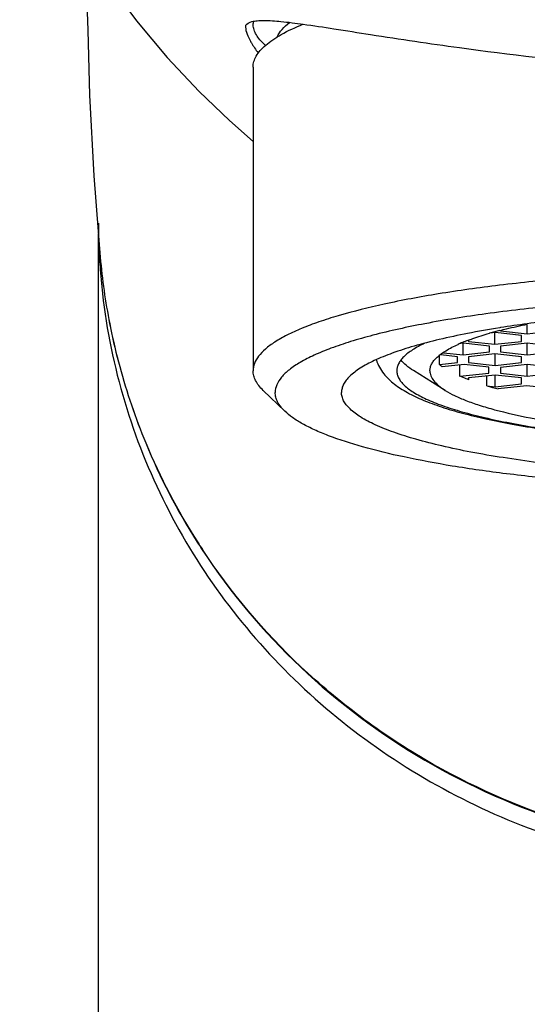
# Model space of a CAD drawing. Header units: millimetres. Extents: x 601 to 1195, y -13 to 407.
# Tile 4 of 17: x 708 to 717, y 325 to 341. Entities that reach past the tile are written whole.
import ezdxf

# ---------------------------------------------------------------- set-up
doc = ezdxf.new("R2010")
doc.units = ezdxf.units.MM
doc.header["$LTSCALE"] = 0.1
doc.layers.add('DEF_LAYER_ASSEM_MEMBER', color=7, linetype='Continuous')

msp = doc.modelspace()

# ---------------------------------------------------------------- linework, layer by layer
at = {"color": 7, "linetype": 'Continuous'}
for p, q in [((709.5972, 338.7622), (709.7118, 337.3106)), ((709.6753, 271.1374), (709.6753, 337.7739)), ((716.9501, 336.0842), (716.9501, 336.2431)), ((716.408, 336.1028), (716.3193, 336.0931)), ((716.4029, 335.9045), (716.4029, 336.1028)), ((716.8554, 336.0534), (716.408, 336.1028)), ((716.5001, 336.1384), (716.5001, 336.1338)), ((716.5001, 336.1338), (716.9501, 336.0842)), ((716.8554, 335.9542), (716.8554, 336.0534)), ((716.9501, 336.0842), (717.4001, 336.1338)), ((715.8626, 335.9231), (715.8252, 335.919)), ((715.8626, 335.7248), (715.8626, 335.9231)), ((716.3126, 335.8735), (715.8626, 335.9231)), ((715.9555, 335.9728), (715.9555, 335.954)), ((715.9555, 335.954), (716.4029, 335.9045)), ((716.3126, 335.7744), (716.3126, 335.8735)), ((716.4029, 335.9045), (716.8554, 335.9542)), ((716.9501, 335.9231), (716.5001, 335.8735)), ((716.5001, 335.8735), (716.5001, 335.7744)), ((716.9501, 335.7248), (716.9501, 335.9231)), ((717.4001, 335.8735), (716.9501, 335.9231)), ((715.4609, 335.5607), (715.4609, 335.7273)), ((715.7676, 335.6937), (715.4846, 335.7247)), ((715.5287, 335.7616), (715.8626, 335.7248)), ((715.7676, 335.5946), (715.7676, 335.6937)), ((715.8626, 335.7248), (716.3126, 335.7744)), ((716.4029, 335.7434), (715.9555, 335.694)), ((715.9555, 335.694), (715.9555, 335.5948)), ((716.8554, 335.6937), (716.4029, 335.7434)), ((716.408, 335.5451), (716.408, 335.7434)), ((716.5001, 335.7744), (716.9501, 335.7248)), ((716.8554, 335.5946), (716.8554, 335.6937)), ((716.9501, 335.7248), (717.4001, 335.7744)), ((715.4609, 335.5607), (715.7676, 335.5946)), ((715.8831, 335.5646), (715.5093, 335.5243)), ((715.8105, 335.3619), (715.8105, 335.5567)), ((716.2996, 335.5155), (715.8831, 335.5646)), ((715.9555, 335.5948), (716.408, 335.5451)), ((716.2996, 335.4146), (716.2996, 335.5155)), ((716.408, 335.5451), (716.8554, 335.5946)), ((716.9501, 335.5637), (716.5001, 335.5141)), ((716.5001, 335.5141), (716.5001, 335.415)), ((716.9501, 335.3654), (716.9501, 335.5637)), ((717.4001, 335.5141), (716.9501, 335.5637)), ((715.5608, 335.1221), (715.0227, 335.4589)), ((715.8105, 335.3619), (716.2996, 335.4146)), ((716.4063, 335.384), (715.9563, 335.3344)), ((715.9563, 335.3344), (715.9563, 335.3034)), ((716.2653, 335.2012), (716.2653, 335.3685)), ((716.4063, 335.1857), (716.4063, 335.384)), ((716.8563, 335.3344), (716.4063, 335.384)), ((716.5001, 335.415), (716.9501, 335.3654)), ((716.8563, 335.2353), (716.8563, 335.3344)), ((716.9501, 335.3654), (717.4001, 335.415)), ((716.2653, 335.2012), (716.4063, 335.1857)), ((716.4063, 335.1857), (716.8563, 335.2353)), ((716.9411, 335.2018), (716.4605, 335.1472)), ((717.4084, 335.1516), (716.9411, 335.2018))]:
    msp.add_line(p, q, dxfattribs=at)
for points in [[(708.3388, 344.7329), (708.4848, 344.4298), (708.6016, 344.1893), (708.7374, 343.9164), (708.8975, 343.6062), (709.0786, 343.2724), (709.2863, 342.9108), (709.5405, 342.4972), (709.8753, 341.9965), (710.3214, 341.3952), (710.8437, 340.7693), (711.3845, 340.1924), (711.8981, 339.7001), (712.3001, 339.3482)], [(709.4729, 341.85), (709.4924, 341.2328), (709.5258, 340.1345), (709.5972, 338.7622)]]:
    msp.add_lwpolyline(points, dxfattribs=at)
for centre, radius, start, end in [((720.1951, 337.9603), 10.5198, 180.0102, 183.54412), ((720.2089, 337.961), 10.5336, 183.54371, 184.60679), ((720.2931, 338.3166), 10.629, 185.43054, 191.56733), ((720.282, 338.3015), 10.6157, 185.34855, 191.49944), ((720.3314, 338.3142), 10.6666, 191.51355, 198.79814), ((720.3497, 338.3291), 10.687, 191.57234, 198.84214), ((718.0448, 330.0204), 6.3142, 105.10407, 105.94871), ((718.2199, 329.3752), 6.9826, 104.35917, 105.11189), ((716.8677, 333.4754), 2.6615, 112.4597, 114.13876), ((717.0571, 333.0201), 3.1546, 110.67302, 112.47866), ((718.1078, 341.4812), 6.5447, 253.64887, 255.42193), ((720.4035, 338.3382), 10.7426, 198.79534, 202.47254), ((720.3544, 338.331), 10.6921, 198.84353, 202.53785), ((720.5213, 338.389), 10.8709, 202.4829, 212.49975), ((720.5548, 338.4226), 10.9123, 202.57873, 212.55467), ((720.62, 338.4462), 10.9849, 212.47467, 213.26997), ((720.6549, 338.4841), 11.0298, 212.54417, 213.33606)]:
    msp.add_arc(centre, radius, start, end, dxfattribs=at)
for points, knots in [([(712.1703, 341.3138), (712.1944, 341.3489), (712.2684, 341.3818), (712.3762, 341.3978), (712.542, 341.4039), (712.802, 341.3835), (713.0235, 341.3549), (713.1484, 341.3373)], [0, 0, 0, 0, 0.1276979, 0.2186656, 0.3310844, 0.6221341, 1, 1, 1, 1]), ([(713.1484, 341.3373), (713.3232, 341.3127), (713.7048, 341.2537), (714.5875, 341.1138), (715.297, 341.0084), (715.7998, 340.9385)], [0, 0, 0, 0, 0.1975062, 0.4319782, 1, 1, 1, 1]), ([(712.1703, 341.3138), (712.1688, 341.2768), (712.1846, 341.1916), (712.2196, 341.114), (712.2418, 341.0717)], [0, 0, 0, 0, 0.4365769, 1, 1, 1, 1]), ([(712.2418, 341.0717), (712.2509, 341.0544), (712.2938, 340.9778), (712.3437, 340.9052), (712.3844, 340.8504)], [0, 0, 0, 0, 0.2229234, 1, 1, 1, 1]), ([(715.7998, 340.9385), (716.6565, 340.8193), (718.485, 340.6156), (721.2979, 340.5035), (724.1112, 340.6152), (725.9401, 340.8188), (726.797, 340.9379)], [0, 0, 0, 0, 0.2351861, 0.4999537, 0.7647462, 1, 1, 1, 1]), ([(709.7093, 337.115), (709.7594, 336.4924), (709.972, 335.2508), (710.6153, 333.4714), (711.5651, 331.821), (713.2044, 329.8529), (715.8735, 327.9409), (718.3986, 327.1824), (719.6878, 327.0107)], [0, 0, 0, 0, 0.1224109, 0.2453099, 0.3689808, 0.4936187, 0.7451364, 1, 1, 1, 1]), ([(716.4882, 336.1397), (716.5248, 336.1491), (716.679, 336.1874), (716.8344, 336.2212), (716.9531, 336.245)], [0, 0, 0, 0, 0.23766, 1, 1, 1, 1]), ([(715.9434, 335.9716), (715.9714, 335.9822), (716.0922, 336.0261), (716.215, 336.0644), (716.3098, 336.0915)], [0, 0, 0, 0, 0.2330066, 1, 1, 1, 1]), ([(715.21, 335.9223), (715.1395, 335.8888), (715.015, 335.8225), (714.8802, 335.7217), (714.8049, 335.638), (714.7664, 335.5781), (714.7429, 335.5174), (714.7376, 335.4759), (714.7376, 335.4559)], [0, 0, 0, 0, 0.3371179, 0.6077626, 0.7209184, 0.8217601, 0.9133964, 1, 1, 1, 1]), ([(715.3001, 335.4559), (715.3001, 335.4752), (715.3056, 335.5153), (715.3295, 335.5739), (715.3686, 335.6316), (715.4454, 335.7123), (715.5823, 335.8089), (715.708, 335.8722), (715.7793, 335.9042)], [0, 0, 0, 0, 0.0844366, 0.1743028, 0.2740193, 0.3867962, 0.6588783, 1, 1, 1, 1]), ([(714.3911, 335.638), (714.4173, 335.5544), (714.4828, 335.4377), (714.5989, 335.31), (714.6966, 335.2265), (714.804, 335.1516), (714.9646, 335.0566), (715.1946, 334.9493), (715.5066, 334.8354), (715.8631, 334.7305), (716.2637, 334.6339), (716.8776, 334.5117), (717.7351, 334.386), (718.8515, 334.278), (720.0538, 334.2116), (721.3001, 334.1892), (722.5464, 334.2116), (723.7488, 334.278), (724.8651, 334.386), (725.7227, 334.5117), (726.3366, 334.6339), (726.7371, 334.7305), (727.0936, 334.8354), (727.4056, 334.9493), (727.6356, 335.0567), (727.7962, 335.1516), (727.9035, 335.2266), (728.0013, 335.31), (728.1174, 335.4377), (728.1829, 335.5544), (728.2091, 335.638)], [0, 0, 0, 0, 0.0180858, 0.0268613, 0.0355934, 0.0445362, 0.0538573, 0.0740662, 0.0968172, 0.1223607, 0.1507276, 0.1818327, 0.2515266, 0.3295042, 0.4132676, 0.4999996, 0.5867316, 0.6704949, 0.748472, 0.8181655, 0.8492703, 0.8776371, 0.9031798, 0.9259305, 0.9461391, 0.9554598, 0.9644042, 0.9731359, 0.9819058, 1, 1, 1, 1]), ([(715.0227, 335.4589), (714.9794, 335.486), (714.9025, 335.54), (714.8351, 335.6062), (714.809, 335.6398)], [0, 0, 0, 0, 0.5458133, 1, 1, 1, 1]), ([(715.5093, 335.5243), (715.505, 335.5273), (715.4886, 335.539), (715.4726, 335.5513), (715.4609, 335.5607)], [0, 0, 0, 0, 0.2574924, 1, 1, 1, 1]), ([(714.7376, 335.4559), (714.7376, 335.4352), (714.7433, 335.3925), (714.7682, 335.33), (714.8089, 335.2684), (714.8887, 335.1822), (715.0314, 335.0788), (715.2507, 334.9654), (715.5271, 334.8563), (715.8583, 334.7525), (716.2414, 334.6551), (716.6731, 334.5651), (717.1491, 334.4834), (717.8579, 334.3839), (718.8189, 334.2882), (720.0353, 334.2191), (721.3001, 334.1958), (722.5649, 334.2191), (723.7813, 334.2882), (724.7423, 334.3839), (725.4511, 334.4834), (725.9271, 334.5651), (726.3588, 334.6551), (726.7419, 334.7525), (727.0731, 334.8563), (727.3495, 334.9654), (727.5688, 335.0788), (727.7114, 335.1822), (727.7913, 335.2684), (727.832, 335.33), (727.8569, 335.3925), (727.8626, 335.4352), (727.8626, 335.4559)], [0, 0, 0, 0, 0.0045083, 0.0092931, 0.0145815, 0.0205407, 0.0348611, 0.0527617, 0.0743777, 0.0996732, 0.1285119, 0.1606883, 0.1959435, 0.2339769, 0.3170035, 0.4067775, 0.5, 0.5932225, 0.6829965, 0.7660231, 0.8040565, 0.8393117, 0.8714881, 0.9003268, 0.9256223, 0.9472383, 0.9651389, 0.9794593, 0.9854185, 0.9907069, 0.9954917, 1, 1, 1, 1]), ([(715.3001, 335.4559), (715.3001, 335.4271), (715.3129, 335.3655), (715.3663, 335.2793), (715.451, 335.1961), (715.5212, 335.1468), (715.5608, 335.1221)], [0, 0, 0, 0, 0.1957454, 0.4171523, 0.6819443, 1, 1, 1, 1]), ([(715.9563, 335.3034), (715.9436, 335.3081), (715.8947, 335.3267), (715.8461, 335.3465), (715.8105, 335.3619)], [0, 0, 0, 0, 0.2592679, 1, 1, 1, 1]), ([(715.5608, 335.1221), (715.6115, 335.0903), (715.7263, 335.0289), (715.9198, 334.9464), (716.1471, 334.8671), (716.5116, 334.7607), (717.0417, 334.6427), (717.7568, 334.5261), (718.5613, 334.4319), (719.7513, 334.3377), (721.3001, 334.2928), (722.8489, 334.3377), (724.0389, 334.4319), (724.8434, 334.5261), (725.5585, 334.6427), (726.0886, 334.7607), (726.4531, 334.8671), (726.6804, 334.9464), (726.8739, 335.0289), (726.9887, 335.0903), (727.0394, 335.1221)], [0, 0, 0, 0, 0.0153698, 0.033367, 0.053993, 0.0771901, 0.1308853, 0.193384, 0.2632754, 0.3389109, 0.5, 0.6610891, 0.7367246, 0.806616, 0.8691147, 0.9228099, 0.946007, 0.966633, 0.9846302, 1, 1, 1, 1]), ([(711.4356, 332.4201), (711.9114, 331.6949), (713.0455, 330.3456), (715.1695, 328.7602), (717.6154, 327.6789), (720.2533, 327.1582), (722.9458, 327.224), (725.5528, 327.8733), (727.9368, 329.0719), (729.3038, 330.2058), (729.9077, 330.8384)], [0, 0, 0, 0, 0.1228756, 0.2470706, 0.372434, 0.4985763, 0.6249505, 0.7509634, 0.876094, 1, 1, 1, 1]), ([(729.902, 330.8433), (729.2983, 330.212), (727.9317, 329.0806), (725.5499, 327.8821), (722.9438, 327.2337), (720.252, 327.168), (717.6154, 327.6887), (715.5723, 328.5928), (714.1019, 329.5689), (712.7648, 330.6908), (711.9157, 331.6995), (711.44, 332.4227)], [0, 0, 0, 0, 0.1238245, 0.2489412, 0.3749868, 0.5014092, 0.6275894, 0.7529469, 0.8152856, 0.8772823, 1, 1, 1, 1])]:
    msp.add_open_spline(points, degree=3, knots=knots, dxfattribs=at)
at = {"layer": 'DEF_LAYER_ASSEM_MEMBER', "color": 7, "linetype": 'Continuous'}
for p, q in [((712.4718, 341.0118), (712.5185, 340.9668)), ((712.3001, 340.6094), (712.3001, 335.4559)), ((716.4996, 336.1873), (716.4841, 336.1848)), ((712.8396, 334.7679), (712.4718, 335.1221))]:
    msp.add_line(p, q, dxfattribs=at)
for centre, radius, start, end in [((712.6302, 341.3455), 0.3301, 172.6879, 179.98047), ((720.3748, 310.7895), 25.6933, 95.45281, 97.66117), ((719.0986, 319.7906), 16.6014, 99.06123, 100.96666), ((719.6962, 316.0168), 20.4221, 97.72936, 99.00518)]:
    msp.add_arc(centre, radius, start, end, dxfattribs=at)
for points, knots in [([(712.4718, 341.0118), (712.4449, 341.0376), (712.3971, 341.0895), (712.3417, 341.1736), (712.3078, 341.2591), (712.3001, 341.3174), (712.3001, 341.3456)], [0, 0, 0, 0, 0.2898934, 0.5473041, 0.7803342, 1, 1, 1, 1]), ([(712.3001, 340.6094), (712.3001, 340.6409), (712.3099, 340.7067), (712.3525, 340.8023), (712.4217, 340.8959), (712.5169, 340.9879), (712.6377, 341.0784), (712.8448, 341.2045), (713.02, 341.2848), (713.1452, 341.3359)], [0, 0, 0, 0, 0.0810034, 0.1680758, 0.2660396, 0.3782341, 0.5067621, 0.6528861, 1, 1, 1, 1]), ([(712.7097, 341.1248), (712.7304, 341.1687), (712.7927, 341.2576), (712.8726, 341.3296), (712.9185, 341.3657)], [0, 0, 0, 0, 0.4541737, 1, 1, 1, 1]), ([(717.6184, 337.0229), (717.2385, 336.9904), (716.5112, 336.9167), (715.4785, 336.7731), (714.5652, 336.6036), (713.8897, 336.4372), (713.4249, 336.2902), (713.1336, 336.181), (712.8839, 336.0684), (712.6769, 335.9526), (712.5133, 335.8342), (712.3934, 335.7127), (712.3181, 335.587), (712.3001, 335.4976), (712.3001, 335.4559)], [0, 0, 0, 0, 0.1995162, 0.3824903, 0.5454222, 0.6854483, 0.7461734, 0.8004378, 0.8481618, 0.8893773, 0.9243183, 0.9535398, 0.9781312, 1, 1, 1, 1]), ([(718.6647, 336.6548), (718.2456, 336.6291), (717.4389, 336.5668), (716.2878, 336.4353), (715.2603, 336.2718), (714.4952, 336.1062), (713.9657, 335.9569), (713.6328, 335.8451), (713.3469, 335.7288), (713.1096, 335.6088), (712.9218, 335.4855), (712.7838, 335.3588), (712.6964, 335.227), (712.6751, 335.1318), (712.6751, 335.0877)], [0, 0, 0, 0, 0.1971567, 0.3798486, 0.5438566, 0.6855446, 0.7471049, 0.8021083, 0.8503828, 0.8918967, 0.9267991, 0.9555822, 0.9793096, 1, 1, 1, 1]), ([(715.9404, 336.0888), (715.7791, 336.0573), (715.4742, 335.9925), (715.0472, 335.882), (714.6784, 335.7644), (714.3708, 335.641), (714.1267, 335.5128), (713.968, 335.3961), (713.8793, 335.2991), (713.834, 335.2296), (713.8064, 335.1591), (713.8001, 335.111), (713.8001, 335.0877)], [0, 0, 0, 0, 0.2000454, 0.3792753, 0.5364628, 0.6708109, 0.7821524, 0.8713785, 0.9085889, 0.9416795, 0.9716835, 1, 1, 1, 1]), ([(712.4718, 335.1221), (712.4449, 335.1479), (712.3971, 335.1997), (712.3417, 335.2839), (712.3078, 335.3693), (712.3001, 335.4277), (712.3001, 335.4559)], [0, 0, 0, 0, 0.2899301, 0.5473626, 0.7803911, 1, 1, 1, 1]), ([(712.8395, 334.768), (712.8138, 334.7927), (712.768, 334.8424), (712.715, 334.923), (712.6825, 335.0048), (712.6751, 335.0607), (712.6751, 335.0877)], [0, 0, 0, 0, 0.2899053, 0.5473282, 0.7803645, 1, 1, 1, 1]), ([(728.8001, 335.0877), (728.8001, 335.0642), (728.7936, 335.0153), (728.7652, 334.9439), (728.7186, 334.8735), (728.6274, 334.775), (728.4643, 334.6569), (728.2137, 334.5272), (727.8978, 334.4025), (727.5193, 334.2839), (727.0814, 334.1726), (726.5882, 334.0697), (726.0441, 333.9764), (725.234, 333.8626), (724.1357, 333.7533), (722.7456, 333.6743), (721.3001, 333.6477), (719.8546, 333.6743), (718.4645, 333.7533), (717.3662, 333.8626), (716.5561, 333.9764), (716.012, 334.0697), (715.5188, 334.1726), (715.0809, 334.2839), (714.7024, 334.4025), (714.3865, 334.5272), (714.1359, 334.6569), (713.9728, 334.775), (713.8816, 334.8735), (713.835, 334.9439), (713.8066, 335.0153), (713.8001, 335.0642), (713.8001, 335.0877)], [0, 0, 0, 0, 0.0045089, 0.0092936, 0.0145818, 0.0205406, 0.0348613, 0.052762, 0.0743776, 0.0996731, 0.128512, 0.1606883, 0.1959435, 0.233977, 0.3170034, 0.4067776, 0.5, 0.5932224, 0.6829966, 0.766023, 0.8040565, 0.8393117, 0.871488, 0.9003269, 0.9256224, 0.947238, 0.9651387, 0.9794594, 0.9854182, 0.9907064, 0.9954911, 1, 1, 1, 1]), ([(718.6647, 333.5207), (718.3089, 333.5425), (717.6186, 333.5942), (716.6229, 333.6993), (715.7095, 333.8283), (714.8945, 333.9786), (714.1921, 334.1474), (713.6854, 334.308), (713.3481, 334.4473), (713.144, 334.5488), (712.9755, 334.6526), (712.8799, 334.729), (712.8395, 334.768)], [0, 0, 0, 0, 0.1776183, 0.3448302, 0.4988078, 0.6371012, 0.7575758, 0.8586043, 0.9015164, 0.9393067, 0.972052, 1, 1, 1, 1])]:
    msp.add_open_spline(points, degree=3, knots=knots, dxfattribs=at)

doc.saveas('drawing.dxf')
